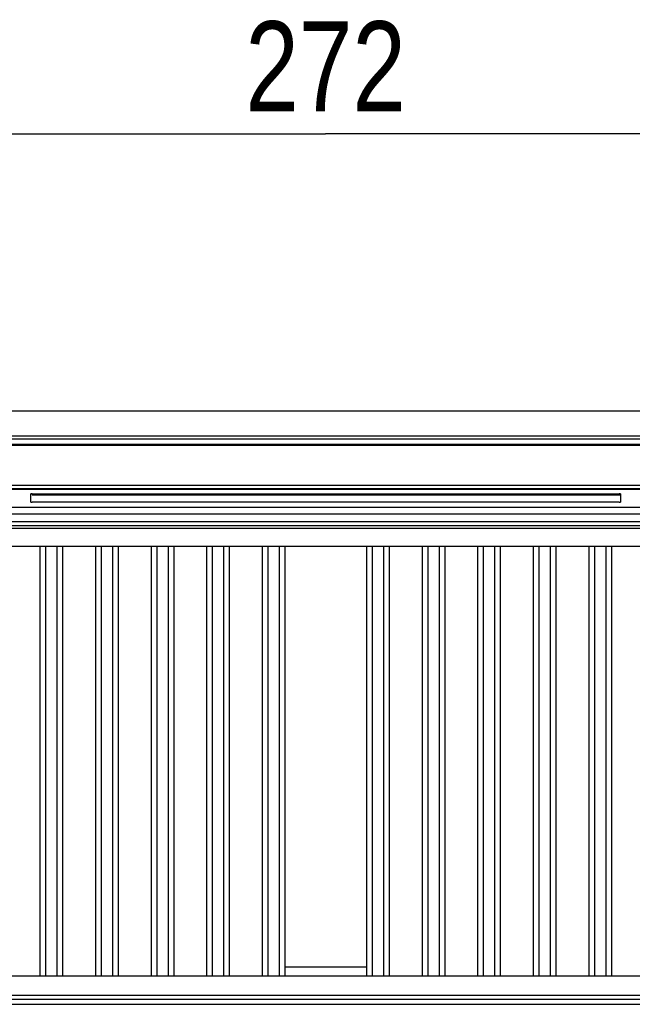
# Model space of a CAD drawing. Header units: inches. Extents: x 0 to 117, y 0 to 83.
# Tile 57 of 59: x 79.27 to 84.58, y 50.6 to 59.14. Entities that reach past the tile are written whole.
import ezdxf

# ---------------------------------------------------------------- set-up
doc = ezdxf.new("R2010")
doc.units = ezdxf.units.IN
doc.header["$LTSCALE"] = 6.431102
doc.header["$MEASUREMENT"] = 0
doc.layers.get('0').update_dxf_attribs({"linetype": 'CONTINUOUS'})
doc.styles.get("Standard").update_dxf_attribs({"font": 'txt', "width": 0.8})
doc.dimstyles.new('DIMSTYLE_1', dxfattribs={"dimtxt": 0.78125, "dimasz": 0.7, "dimexe": 0.18, "dimexo": 0.0625, "dimgap": 0.09, "dimtad": 1, "dimdec": 0, "dimzin": 4, "dimdsep": 46, "dimtxsty": 'STANDARD', "dimblk": '_FILLED', "dimblk1": '_FILLED', "dimblk2": '_FILLED', "dimcen": 0.09, "dimadec": 0, "dimazin": 0, "dimtfac": 1, "dimtdec": 0, "dimtofl": 0, "dimtmove": 0, "dimatfit": 3, "dimldrblk": '_FILLED', "dimfxl": 1, "dimtolj": 1, "dimtzin": 4, "dimarcsym": 0})

# ---------------------------------------------------------------- blocks, each defined once
blk = doc.blocks.new('_FILLED')
at = {"color": 0, "linetype": 'BYBLOCK'}
blk.add_solid([(0, 0), (-1, 0.143), (-1, -0.143)], dxfattribs=at)
blk = doc.blocks.new('*D14')
at = {"color": 7, "linetype": 'CONTINUOUS'}
for p, q in [((76.5671, 56.2933), (76.5671, 58.5251)), ((87.2757, 56.2933), (87.2757, 58.5251)), ((76.5671, 58.1501), (81.9214, 58.1501)), ((87.2757, 58.1501), (81.9214, 58.1501))]:
    blk.add_line(p, q, dxfattribs=at)
at = {"color": 7, "linetype": 'CONTINUOUS', "xscale": 0.7, "yscale": 0.7, "zscale": 0.7, "rotation": 180}
blk.add_blockref('_FILLED', (76.5671, 58.1501), dxfattribs=at)
at = {"color": 7, "linetype": 'CONTINUOUS', "xscale": 0.7, "yscale": 0.7, "zscale": 0.7}
blk.add_blockref('_FILLED', (87.2757, 58.1501), dxfattribs=at)
at = {"color": 7, "linetype": 'CONTINUOUS', "insert": (81.9214, 59.1266), "char_height": 0.78125, "width": 1.875, "attachment_point": 2, "line_spacing_factor": 0.9}
blk.add_mtext('272', dxfattribs=at)

msp = doc.modelspace()

# ---------------------------------------------------------------- linework, layer by layer
at = {"color": 7, "linetype": 'CONTINUOUS'}
for p, q in [((77.2515, 55.7473), (86.5914, 55.7473)), ((76.2978, 55.4572), (87.5451, 55.4572)), ((86.6729, 55.5017), (77.17, 55.5017)), ((77.1781, 55.5296), (86.6648, 55.5296)), ((76.275, 55.4481), (87.5679, 55.4481)), ((76.9608, 55.1012), (86.8821, 55.1012)), ((86.7415, 55.0691), (77.1014, 55.0691)), ((77.7329, 55.066), (86.11, 55.066)), ((79.3624, 54.9553), (79.3624, 55.0264)), ((79.3722, 55.0269), (79.3722, 55.017)), ((79.3722, 55.0269), (84.4707, 55.0269)), ((84.4707, 55.017), (84.4707, 55.0269)), ((84.4805, 55.0264), (84.4805, 54.9553)), ((79.3722, 55.017), (84.4707, 55.017)), ((84.4707, 54.9548), (79.3722, 54.9548)), ((77.7329, 54.9101), (86.11, 54.9101)), ((86.1148, 54.8511), (77.7281, 54.8511)), ((77.7329, 54.7849), (86.11, 54.7849)), ((77.9386, 54.75), (85.9043, 54.75)), ((85.9043, 54.7244), (77.9386, 54.7244)), ((77.512, 54.5721), (86.3309, 54.5721)), ((79.4411, 54.5721), (79.4411, 50.8439)), ((79.4904, 54.5721), (79.4904, 50.8439)), ((79.5888, 54.5721), (79.5888, 50.8439)), ((79.638, 54.5721), (79.638, 50.8439)), ((79.9234, 54.5721), (79.9234, 50.8439)), ((79.9726, 54.5721), (79.9726, 50.8439)), ((80.0711, 54.5721), (80.0711, 50.8439)), ((80.1203, 54.5721), (80.1203, 50.8439)), ((80.4057, 54.5721), (80.4057, 50.8439)), ((80.4549, 54.5721), (80.4549, 50.8439)), ((80.5533, 54.5721), (80.5533, 50.8439)), ((80.6026, 54.5721), (80.6026, 50.8439)), ((80.888, 54.5721), (80.888, 50.8439)), ((80.9372, 54.5721), (80.9372, 50.8439)), ((81.0356, 54.5721), (81.0356, 50.8439)), ((81.0848, 54.5721), (81.0848, 50.8439)), ((81.3703, 54.5721), (81.3703, 50.8439)), ((81.4195, 54.5721), (81.4195, 50.8439)), ((81.5179, 54.5721), (81.5179, 50.8439)), ((81.5671, 54.5721), (81.5671, 50.8439)), ((82.2758, 54.5721), (82.2758, 50.8439)), ((82.325, 54.5721), (82.325, 50.8439)), ((82.4234, 54.5721), (82.4234, 50.8439)), ((82.4726, 54.5721), (82.4726, 50.8439)), ((82.7581, 54.5721), (82.7581, 50.8439)), ((82.8073, 54.5721), (82.8073, 50.8439)), ((82.9057, 54.5721), (82.9057, 50.8439)), ((82.9549, 54.5721), (82.9549, 50.8439)), ((83.2404, 54.5721), (83.2404, 50.8439)), ((83.2896, 54.5721), (83.2896, 50.8439)), ((83.388, 54.5721), (83.388, 50.8439)), ((83.4372, 54.5721), (83.4372, 50.8439)), ((83.7226, 54.5721), (83.7226, 50.8439)), ((83.7718, 54.5721), (83.7718, 50.8439)), ((83.8703, 54.5721), (83.8703, 50.8439)), ((83.9195, 54.5721), (83.9195, 50.8439)), ((84.2049, 54.5721), (84.2049, 50.8439)), ((84.2541, 54.5721), (84.2541, 50.8439)), ((84.3526, 54.5721), (84.3526, 50.8439)), ((84.4018, 54.5721), (84.4018, 50.8439)), ((81.5671, 50.9226), (82.2758, 50.9226)), ((77.512, 50.8439), (86.3309, 50.8439)), ((77.3498, 50.6773), (86.4931, 50.6773)), ((76.5972, 50.5967), (87.2457, 50.5967)), ((86.4931, 50.638), (77.3498, 50.638))]:
    msp.add_line(p, q, dxfattribs=at)
for points, knots in [([(79.3722, 55.0269), (79.37, 55.0269), (79.3678, 55.0259), (79.3624, 55.0274), (79.3624, 55.0264)], [0, 0, 0, 0, 0.675538, 1, 1, 1, 1]), ([(84.4805, 55.0264), (84.4805, 55.0274), (84.4751, 55.0259), (84.4729, 55.0269), (84.4707, 55.0269)], [0, 0, 0, 0, 0.324462, 1, 1, 1, 1]), ([(79.3624, 54.9553), (79.3624, 54.9542), (79.3678, 54.9557), (79.37, 54.9548), (79.3722, 54.9548)], [0, 0, 0, 0, 0.324462, 1, 1, 1, 1]), ([(84.4707, 55.017), (84.4729, 55.017), (84.4751, 55.0161), (84.4805, 55.0176), (84.4805, 55.0165)], [0, 0, 0, 0, 0.675538, 1, 1, 1, 1]), ([(84.4707, 54.9548), (84.4729, 54.9548), (84.4751, 54.9557), (84.4805, 54.9542), (84.4805, 54.9553)], [0, 0, 0, 0, 0.675538, 1, 1, 1, 1])]:
    msp.add_open_spline(points, degree=3, knots=knots, dxfattribs=at)

# ---------------------------------------------------------------- dimensions: what is measured, and where the dimension line sits
dim = msp.add_linear_dim(base=(87.2757, 58.1501), p1=(76.5671, 56.2933), p2=(87.2757, 56.2933), dimstyle='DIMSTYLE_1', dxfattribs=at)
dim.commit()
dim.dimension.update_dxf_attribs({"geometry": '*D14', "text_midpoint": (80.9839, 58.736), "dimtype": 160})

doc.saveas('drawing.dxf')
